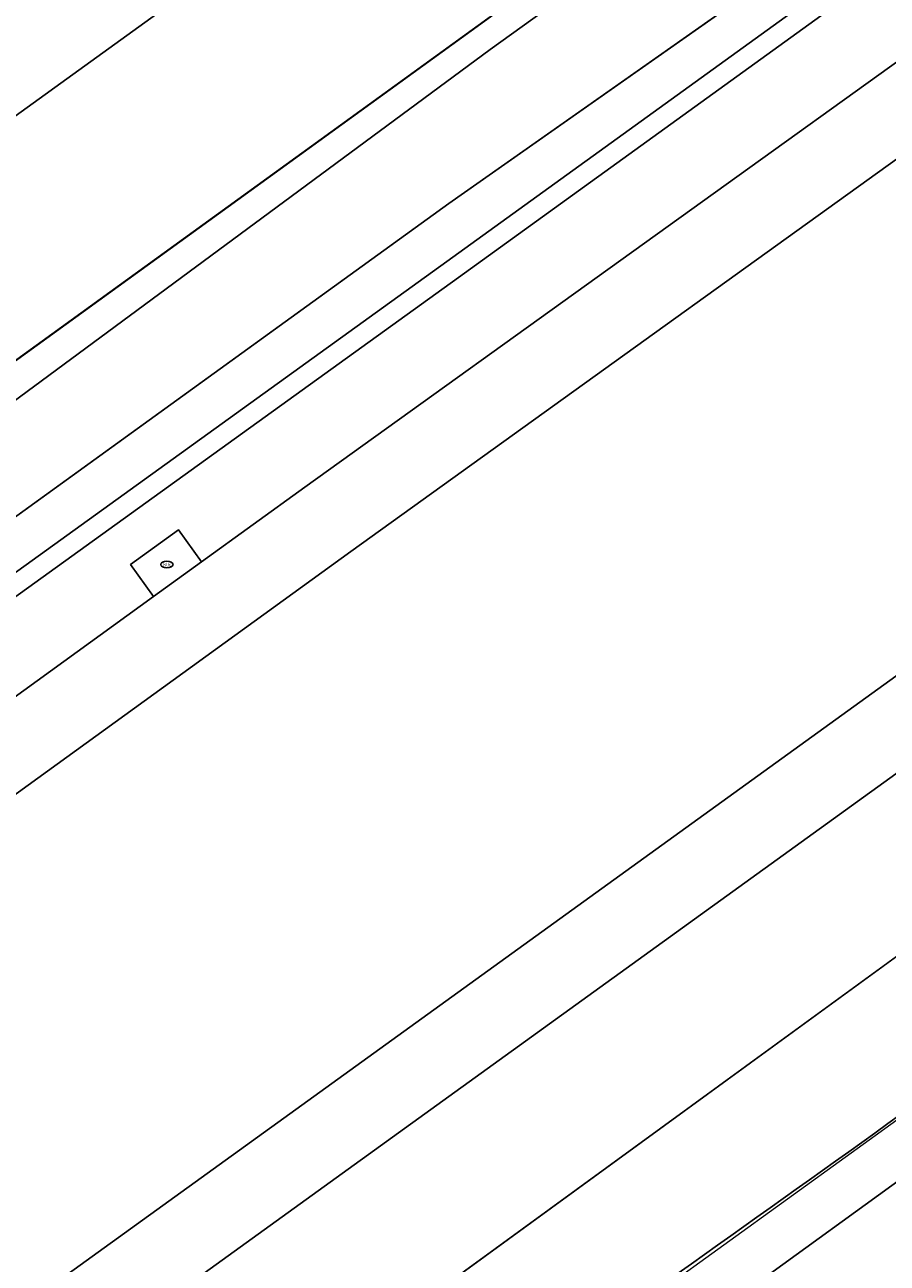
# Model space of a CAD drawing. Header units: metres. Extents: x 237319 to 238937, y 510065 to 511489.
# Tile 32 of 176: x 237918 to 237935, y 510812 to 510837. Entities that reach past the tile are written whole.
import ezdxf
from ezdxf.enums import TextEntityAlignment as Align

# ---------------------------------------------------------------- set-up
doc = ezdxf.new("R2010")
doc.units = ezdxf.units.M
for name, color, linetype, lineweight in [('B-WE-FV-GELEIDING_WILDRASTER-G', 252, 'Continuous', 18), ('B-WE-GR-GROENVOORZIENING-GV', 252, 'Continuous', 18), ('B-WE-GW-TALUD_KRUIN-G', 252, 'Continuous', 18), ('B-WE-IE-MEUBILAIR-S', 252, 'Continuous', 25), ('B-WE-IE-TERREINAFSCHEIDING_KUNSTMATIG_MUUR-GV', 252, 'Continuous', 18), ('B-WE-KG-GRENS_PERCEEL-GV', 252, 'Continuous', 18), ('B-WE-OG-TERREIN_BEGROEID-GV', 252, 'Continuous', 18), ('B-WE-OG-TERREIN_OEVER-GV', 252, 'Continuous', 18), ('B-WE-VH-GESLOTENVERHARDING_ASFALT-GV', 252, 'Continuous', 18), ('B-WE-VH-GESLOTENVERHARDING_BETON-GV', 252, 'Continuous', 18), ('B-WE-VH-HALFVERHARDING_GRASBETONSTEEN-GV', 252, 'Continuous', 18)]:
    doc.layers.add(name, color=color, linetype=linetype, lineweight=lineweight)
doc.styles.add('NLCS-ISO', font='isocpeur.ttf', dxfattribs={"height": 2.5})

# ---------------------------------------------------------------- blocks, each defined once
blk = doc.blocks.new('brk-2025')
at = {"layer": 'B-WE-KG-GRENS_PERCEEL-GV', "flags": 128}
blk.add_lwpolyline([(237864.024, 510791.516), (238053.149, 510928.524), (238048.22, 510936.35), (238046.181, 510932.933), (238032.44, 510922.11), (238000, 510898.447), (237984.1, 510886.85), (237939.72, 510854.88), (237915.9, 510837.66), (237892.62, 510820.74), (237877.35, 510809.7), (237871.8, 510805.83), (237865.584, 510803.904), (237864.851, 510798.083)], close=True, dxfattribs=at)
for points in [[(237524.492, 510519.535), (237622.889, 510589.989), (237627.349, 510591.309), (237634.559, 510596.58), (237643.009, 510601.9), (237763.725, 510689.375), (238008.479, 510866.606), (238064.227, 510905.568)], [(238053.149, 510928.524), (237864.024, 510791.516), (237820.715, 510760.149), (237809.165, 510751.783), (237804.823, 510748.673), (237798.699, 510744.287), (237791.61, 510739.209), (237746.067, 510706.591), (237670.409, 510652.157), (237616.561, 510614.71), (237613.031, 510612.255), (237611.381, 510614.064), (237606.821, 510609.784)], [(238064.227, 510905.568), (238008.479, 510866.606), (237763.725, 510689.375), (237643.009, 510601.9), (237634.559, 510596.58), (237627.349, 510591.309), (237622.889, 510589.989), (237524.492, 510519.535)]]:
    blk.add_lwpolyline(points, dxfattribs=at)
blk = doc.blocks.new('SIE-MEUBILAIR_PUT_KOLK-SO')
blk.add_ellipse((0, 0), major_axis=(1.25, 0), ratio=0.54)
at = {"style": 'NLCS-ISO'}
blk.add_text('klk', height=0.75, dxfattribs=at).set_placement((0.03, 0), align=Align.MIDDLE_CENTER)
blk = doc.blocks.new('bgt-2025')
at = {"layer": 'B-WE-FV-GELEIDING_WILDRASTER-G', "flags": 128}
blk.add_lwpolyline([(237812.869, 510725.086), (237815.671, 510725.496), (237834.072, 510740.066), (237848.256, 510751.215), (237880.259, 510775.12), (237913.844, 510799.376), (237955.01, 510829.107), (237996.84, 510859.265), (238036.375, 510887.867), (238076.613, 510916.966), (238119.207, 510947.7), (238159.527, 510976.75), (238195.224, 511002.572)], dxfattribs=at)
at = {"layer": 'B-WE-GR-GROENVOORZIENING-GV', "flags": 128}
for points in [[(237997.159, 510887.364), (237972.389, 510869.172), (237949.445, 510852.618), (237926.953, 510836.439), (237914.304, 510827.098), (237909.082, 510823.241), (237900.951, 510817.611), (237902.127, 510815.981), (237926.117, 510833.32), (237947.457, 510848.33), (237980.056, 510872.02), (238001.575, 510887.45)], [(238001.575, 510887.45), (237980.056, 510872.02), (237947.457, 510848.33), (237926.117, 510833.32), (237902.127, 510815.981), (237902.665, 510815.235), (237913.131, 510822.82), (237926.076, 510832.15), (237942.842, 510844.266), (237958.66, 510855.644), (237975.423, 510867.749), (237986.774, 510876.167)], [(237943.076, 510843.942), (237926.31, 510831.826), (237913.365, 510822.496), (237902.899, 510814.911), (237903.855, 510813.587), (237910.719, 510818.547), (237920.141, 510825.367), (237919.672, 510826.015), (237920.644, 510826.719), (237921.113, 510826.071), (237923.198, 510827.58), (237936.943, 510837.465)], [(238010.961, 510876.609), (238005.256, 510872.356), (237990.165, 510861.482), (237974.188, 510849.937), (237957.15, 510837.662), (237942.281, 510826.931), (237923.832, 510813.607), (237910.867, 510804.25), (237910.687, 510804.12), (237912.415, 510801.726), (237923.766, 510809.78), (237939.798, 510821.46), (237961.428, 510836.99), (237993.854, 510860.63), (238027.448, 510884.83)], [(238187.777, 511000.144), (238166.721, 510984.78), (238153.551, 510975.35), (238123.881, 510954.22), (238097.434, 510935.27), (238089.671, 510929.32), (238086.195, 510927.23), (238084.186, 510926.08), (238083.263, 510925.27), (238078.877, 510921.72), (238076.892, 510920.35), (238074.877, 510919.37), (238071.492, 510917.37), (238065.383, 510912.63), (238059.678, 510908.47), (238027.448, 510884.83), (237993.854, 510860.63), (237961.428, 510836.99), (237939.798, 510821.46), (237923.766, 510809.78), (237912.415, 510801.726), (237913.993, 510799.54)]]:
    blk.add_lwpolyline(points, dxfattribs=at)
at = {"layer": 'B-WE-GR-GROENVOORZIENING-GV'}
for points in [[(237934.468, 510814.323, 0.00511), (237951.243, 510826.729)], [(237917.536, 510802.165, -0.00213), (237934.468, 510814.323)]]:
    blk.add_lwpolyline(points, format="xyb", dxfattribs=at)
at = {"layer": 'B-WE-GW-TALUD_KRUIN-G', "flags": 128}
blk.add_lwpolyline([(237902.127, 510815.981), (237926.117, 510833.32), (237947.457, 510848.33), (237980.056, 510872.02), (238001.575, 510887.45), (238027.46, 510906.29), (238048.656, 510921.59), (238067.325, 510935.5), (238087.344, 510949.66), (238110.116, 510965.98), (238130.137, 510980.56), (238155.991, 510999.339), (238170.216, 511009.449), (238178.833, 511015.897), (238182.086, 511020.086), (238186.843, 511025.015), (238190.382, 511027.699), (238191.474, 511028.518)], dxfattribs=at)
at = {"layer": 'B-WE-IE-TERREINAFSCHEIDING_KUNSTMATIG_MUUR-GV', "flags": 128}
blk.add_lwpolyline([(237986.774, 510876.167), (237975.423, 510867.749), (237958.66, 510855.644), (237942.842, 510844.266), (237926.076, 510832.15), (237913.131, 510822.82), (237902.665, 510815.235), (237902.899, 510814.911), (237913.365, 510822.496), (237926.31, 510831.826), (237943.076, 510843.942), (237958.894, 510855.319), (237975.659, 510867.426), (237987.012, 510875.846)], dxfattribs=at)
at = {"layer": 'B-WE-OG-TERREIN_BEGROEID-GV', "flags": 128}
blk.add_lwpolyline([(238122.854, 510983.586), (237911.482, 510830.859), (237914.304, 510827.098), (237926.953, 510836.439), (237949.445, 510852.618), (237972.389, 510869.172), (237997.159, 510887.364), (238021.502, 510905.056), (238046.641, 510922.866), (238069.68, 510939.577), (238101.533, 510962.739), (238126.441, 510980.888)], dxfattribs=at)
at = {"layer": 'B-WE-OG-TERREIN_BEGROEID-GV'}
for points in [[(237951.243, 510826.729, -0.00511), (237934.468, 510814.323)], [(237934.468, 510814.323, 0.00213), (237917.536, 510802.165)]]:
    blk.add_lwpolyline(points, format="xyb", dxfattribs=at)
at = {"layer": 'B-WE-OG-TERREIN_OEVER-GV', "flags": 128}
blk.add_lwpolyline([(238130.983, 510994.143), (238129.37, 510994.479), (238127.738, 510991.263), (238125.875, 510988.89), (238045.032, 510930.137), (237958.016, 510867.227), (237909.819, 510833.063), (237911.482, 510830.859), (238122.854, 510983.586)], dxfattribs=at)
at = {"layer": 'B-WE-VH-GESLOTENVERHARDING_ASFALT-GV', "flags": 128}
blk.add_lwpolyline([(237937.88, 510836.168), (237924.134, 510826.282), (237911.657, 510817.251), (237904.792, 510812.29), (237897.846, 510807.27), (237885.852, 510798.626), (237874.15, 510790.222), (237876.741, 510786.72), (237879.235, 510783.349), (237879.873, 510783.828), (237890.676, 510791.58), (237907.597, 510803.863), (237909.565, 510805.283), (237909.751, 510805.417), (237910.002, 510805.598), (237922.896, 510814.904), (237941.344, 510828.228)], dxfattribs=at)
at = {"layer": 'B-WE-VH-GESLOTENVERHARDING_BETON-GV', "flags": 128}
blk.add_lwpolyline([(237920.644, 510826.719), (237919.672, 510826.015), (237920.141, 510825.367), (237921.113, 510826.071)], close=True, dxfattribs=at)
at = {"layer": 'B-WE-VH-HALFVERHARDING_GRASBETONSTEEN-GV', "flags": 128}
for points in [[(238004.31, 510873.646), (237989.229, 510862.779), (237973.252, 510851.235), (237956.214, 510838.959), (237941.344, 510828.228), (237922.896, 510814.904), (237910.002, 510805.598), (237909.751, 510805.417), (237910.687, 510804.12), (237910.867, 510804.25), (237923.832, 510813.607), (237942.281, 510826.931), (237957.15, 510837.662), (237974.188, 510849.937), (237990.165, 510861.482), (238005.256, 510872.356), (238010.961, 510876.609)], [(237992.247, 510877.46), (237978.042, 510867.222), (237977.936, 510867.144), (237977.072, 510866.514), (237963.774, 510856.813), (237949.668, 510846.686), (237949.361, 510846.464), (237948.696, 510845.982), (237936.943, 510837.465), (237923.198, 510827.58), (237921.113, 510826.071), (237920.141, 510825.367), (237910.719, 510818.547), (237903.855, 510813.587), (237904.792, 510812.29), (237911.657, 510817.251), (237924.134, 510826.282), (237937.88, 510836.168), (237950.297, 510845.166), (237964.712, 510855.517), (237978.875, 510865.849), (237993.191, 510876.168)]]:
    blk.add_lwpolyline(points, dxfattribs=at)
at = {"layer": 'B-WE-IE-MEUBILAIR-S', "xscale": 0.1, "yscale": 0.1, "zscale": 0.1}
blk.add_blockref('SIE-MEUBILAIR_PUT_KOLK-SO', (237920.411, 510826.018), dxfattribs=at)
at = {"layer": 'B-WE-KG-GRENS_PERCEEL-GV'}
blk.add_blockref('brk-2025', (0, 0), dxfattribs=at)

msp = doc.modelspace()

# ---------------------------------------------------------------- block references
at = {"layer": 'B-WE-FV-GELEIDING_WILDRASTER-G'}
msp.add_blockref('bgt-2025', (0, 0), dxfattribs=at)

doc.saveas('drawing.dxf')
